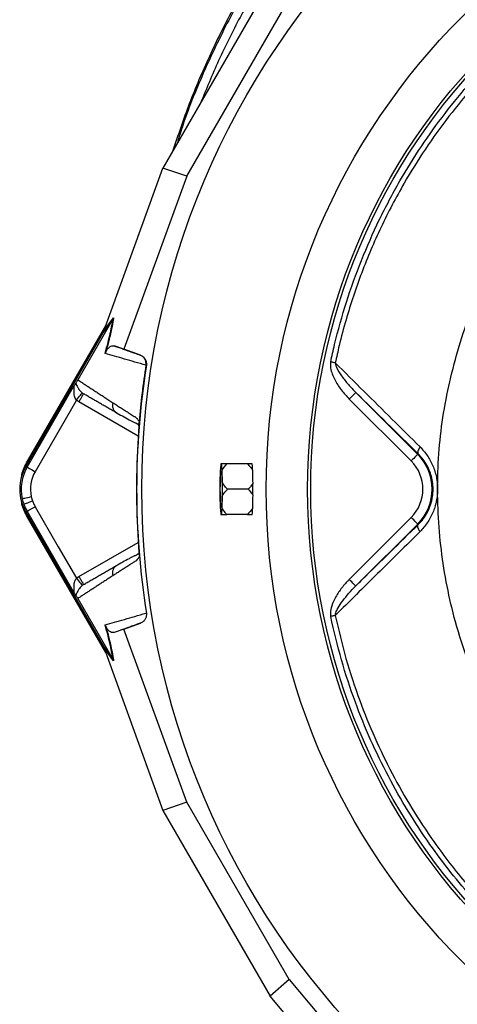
# Model space of a CAD drawing. Header units: millimetres. Extents: x 2336 to 3655, y 1807 to 4513.
# Tile 14 of 20: x 2336 to 2621, y 3549 to 4191. Entities that reach past the tile are written whole.
import ezdxf

# ---------------------------------------------------------------- set-up
doc = ezdxf.new("R2010")
doc.units = ezdxf.units.MM
doc.header["$LTSCALE"] = 2

msp = doc.modelspace()

# ---------------------------------------------------------------- linework, layer by layer
at = {"color": 7, "linetype": 'Continuous', "lineweight": 25}
for p, q in [((2498.98, 4215.18), (2429.08, 4094.12)), ((2444.63, 4088.85), (2511.31, 4204.35)), ((2390.73, 3988.52), (2429.08, 4094.12)), ((2444.63, 4088.85), (2429.08, 4094.12)), ((2444.63, 4088.85), (2403.66, 3976.06)), ((2390.51, 3987.93), (2396.9, 3996.61)), ((2340.82, 3903.12), (2391.75, 3991.35)), ((2396.39, 3995.54), (2373.6, 3956.07)), ((2396.4, 3995.56), (2390.03, 3986.89)), ((2390.03, 3986.89), (2339.72, 3899.75)), ((2341.18, 3902.91), (2390.93, 3989.09)), ((2403.66, 3976.06), (2397.27, 3978.22)), ((2414.36, 3972.18), (2403.66, 3976.06)), ((2414.12, 3972.25), (2414.36, 3972.18)), ((2418.24, 3965.6), (2417.97, 3965.69)), ((2340.57, 3899.26), (2370.63, 3951.33)), ((2554.72, 3947.86), (2595.02, 3907.56)), ((2372.7, 3942.91), (2345.76, 3896.26)), ((2374.33, 3941.79), (2372.7, 3942.91)), ((2590.78, 3903.32), (2550.47, 3943.62)), ((2398.23, 3935.1), (2398.92, 3934.53)), ((2413.42, 3927.86), (2413.41, 3927.69)), ((2595.35, 3907.89), (2595.02, 3907.56)), ((2340.82, 3903.12), (2341.18, 3902.91)), ((2467.23, 3901.31), (2466.78, 3901.31)), ((2484.16, 3901.31), (2470.74, 3901.31)), ((2340.57, 3899.26), (2339.72, 3899.75)), ((2466.43, 3897.13), (2466.21, 3889.04)), ((2467.8, 3889.04), (2467.58, 3897.13)), ((2484.62, 3884.86), (2471.2, 3884.86)), ((2466.21, 3880.68), (2466.43, 3872.59)), ((2467.58, 3872.59), (2467.8, 3880.68)), ((2340.57, 3870.46), (2339.72, 3869.96)), ((2339.72, 3869.96), (2390.03, 3782.82)), ((2466.78, 3868.41), (2467.23, 3868.41)), ((2484.16, 3868.41), (2470.74, 3868.41)), ((2340.82, 3866.6), (2341.18, 3866.81)), ((2391.75, 3778.37), (2340.82, 3866.6)), ((2390.93, 3780.63), (2341.18, 3866.81)), ((2550.42, 3826.05), (2590.78, 3866.4)), ((2595.02, 3862.16), (2554.67, 3821.8)), ((2595.35, 3861.82), (2595.02, 3862.16)), ((2413.41, 3842.03), (2413.42, 3841.86)), ((2398.92, 3835.19), (2398.23, 3834.62)), ((2372.7, 3826.8), (2374.33, 3827.92)), ((2373.6, 3813.65), (2396.39, 3774.18)), ((2417.97, 3804.03), (2418.24, 3804.11)), ((2403.66, 3793.66), (2397.27, 3791.49)), ((2403.66, 3793.66), (2414.36, 3797.54)), ((2444.63, 3680.87), (2403.66, 3793.66)), ((2414.36, 3797.54), (2414.12, 3797.47)), ((2390.03, 3782.82), (2396.4, 3774.16)), ((2396.9, 3773.11), (2390.51, 3781.78)), ((2390.73, 3781.19), (2429.08, 3675.6)), ((2444.63, 3680.87), (2429.08, 3675.6)), ((2511.31, 3565.37), (2444.63, 3680.87)), ((2429.08, 3675.6), (2498.98, 3554.54)), ((2511.31, 3565.37), (2498.98, 3554.54)), ((2511.31, 3565.37), (2588.51, 3473.49)), ((2571.25, 3468.52), (2498.98, 3554.54))]:
    msp.add_line(p, q, dxfattribs=at)
at = {"color": 8, "linetype": 'Continuous', "lineweight": 25}
for p, q in [((2412.97, 3919.49), (2374.33, 3941.79)), ((2374.33, 3827.92), (2412.97, 3850.23))]:
    msp.add_line(p, q, dxfattribs=at)
at = {"color": 7, "linetype": 'Continuous', "lineweight": 25, "flags": 128}
for points in [[(2541.32, 3967.15), (2540.97, 3967.22), (2540.62, 3967.29), (2540.25, 3967.37), (2539.88, 3967.45), (2539.5, 3967.53), (2539.11, 3967.61), (2538.73, 3967.69), (2538.34, 3967.77)], [(2372.7, 3942.91), (2373.41, 3943.8), (2374.1, 3944.66), (2374.74, 3945.45), (2375.31, 3946.15), (2375.77, 3946.73), (2376.13, 3947.17), (2376.36, 3947.46), (2376.46, 3947.58)], [(2554.72, 3947.86), (2554.62, 3947.77), (2554.37, 3947.52), (2553.98, 3947.12), (2553.45, 3946.6), (2552.81, 3945.96), (2552.08, 3945.23), (2551.29, 3944.44), (2550.47, 3943.62)], [(2595.02, 3907.56), (2594.93, 3907.46), (2594.68, 3907.21), (2594.28, 3906.82), (2593.75, 3906.29), (2593.11, 3905.65), (2592.39, 3904.92), (2591.6, 3904.14), (2590.78, 3903.32)], [(2596.55, 3912.39), (2596.06, 3911.69), (2595.67, 3910.99), (2595.36, 3910.33), (2595.15, 3909.7), (2595.04, 3909.13), (2595.04, 3908.64), (2595.15, 3908.22), (2595.35, 3907.89)], [(2338.95, 3898.34), (2339.09, 3898.68), (2341.18, 3902.91)], [(2340.57, 3899.26), (2340.7, 3899.19), (2341.02, 3899), (2341.51, 3898.72), (2342.15, 3898.35), (2342.93, 3897.9), (2343.82, 3897.39), (2344.77, 3896.84), (2345.76, 3896.26)], [(2466.42, 3884.86), (2466.44, 3887.75), (2466.49, 3890.48), (2466.57, 3892.88), (2466.68, 3894.82), (2466.8, 3896.17), (2466.94, 3896.87), (2467.08, 3896.87), (2467.21, 3896.17), (2467.34, 3894.82), (2467.44, 3892.88), (2467.52, 3890.48), (2467.57, 3887.75), (2467.59, 3884.86), (2467.57, 3881.96), (2467.52, 3879.24), (2467.44, 3876.83), (2467.34, 3874.9), (2467.21, 3873.54), (2467.08, 3872.85), (2466.94, 3872.85), (2466.8, 3873.54), (2466.68, 3874.9), (2466.57, 3876.83), (2466.49, 3879.24), (2466.44, 3881.96), (2466.42, 3884.86)], [(2337.38, 3878.71), (2337.52, 3878.74), (2337.88, 3878.82), (2338.43, 3878.94), (2339.16, 3879.1), (2340.04, 3879.29), (2341.04, 3879.51), (2342.12, 3879.75), (2343.23, 3879.99)], [(2338.4, 3875.15), (2338.54, 3875.2), (2338.88, 3875.32), (2339.42, 3875.51), (2340.12, 3875.76), (2340.97, 3876.07), (2341.93, 3876.41), (2342.97, 3876.78), (2344.04, 3877.17)], [(2341.18, 3866.81), (2339.09, 3871.04), (2338.95, 3871.37)], [(2370.63, 3818.38), (2353.8, 3847.54), (2340.57, 3870.46)], [(2345.76, 3873.45), (2360.85, 3847.33), (2372.7, 3826.8)], [(2595.02, 3862.16), (2594.93, 3862.25), (2594.68, 3862.5), (2594.28, 3862.9), (2593.75, 3863.43), (2593.11, 3864.07), (2592.39, 3864.79), (2591.6, 3865.58), (2590.78, 3866.4)], [(2596.55, 3857.33), (2596.07, 3858.04), (2595.67, 3858.73), (2595.36, 3859.39), (2595.15, 3860.02), (2595.04, 3860.58), (2595.04, 3861.08), (2595.15, 3861.5), (2595.35, 3861.82)], [(2372.7, 3826.8), (2373.41, 3825.92), (2374.1, 3825.06), (2374.74, 3824.27), (2375.31, 3823.57), (2375.77, 3822.99), (2376.13, 3822.54), (2376.36, 3822.26), (2376.46, 3822.14)], [(2554.67, 3821.8), (2554.57, 3821.9), (2554.32, 3822.15), (2553.93, 3822.54), (2553.4, 3823.07), (2552.76, 3823.71), (2552.03, 3824.44), (2551.24, 3825.23), (2550.42, 3826.05)], [(2541.32, 3802.58), (2540.97, 3802.51), (2540.62, 3802.43), (2540.25, 3802.36), (2539.88, 3802.28), (2539.5, 3802.2), (2539.11, 3802.11), (2538.72, 3802.03), (2538.33, 3801.95)]]:
    msp.add_lwpolyline(points, dxfattribs=at)
at = {"color": 7, "linetype": 'Continuous', "lineweight": 25}
for radius in [516.02, 435.02, 408, 406]:
    msp.add_circle((2931.32, 3884.86), radius, dxfattribs=at)
for centre, radius, start, end in [((2931.32, 3884.86), 519.4, 171.05652, 188.94348), ((2572.32, 3884.86), 32.1, 315, 45), ((2508.92, 3895.7), 42.51, 172.41502, 178.07177), ((2425.08, 3895.7), 42.52, 1.92958, 7.58445), ((2478.3, 3899.81), 9.03, 8.83086, 9.56522), ((2572.32, 3884.86), 26.1, 315, 45), ((2365.52, 3884.86), 29.79, 150, 210), ((2365.52, 3884.86), 28.81, 150, 192.32142), ((2365.52, 3884.86), 22.81, 150, 192.32142), ((2816.15, 3884.86), 349.96, 179.3155, 180.6845), ((2118.24, 3884.86), 349.59, 359.31478, 0.68522), ((2365.52, 3884.86), 28.81, 192.32142, 199.70424), ((2365.52, 3884.86), 28.81, 199.70424, 210), ((2365.52, 3884.86), 22.81, 192.32142, 199.70424), ((2365.52, 3884.86), 22.81, 199.70424, 210), ((2508.92, 3874.02), 42.51, 181.92823, 187.58498), ((2425.08, 3874.02), 42.52, 352.41555, 358.07042), ((2478.3, 3869.91), 9.03, 350.43478, 351.16914)]:
    msp.add_arc(centre, radius, start, end, dxfattribs=at)
for centre, major_axis, ratio, start_param, end_param in [((2389.19, 3985.87), (11.84, 32.46), 0.015428, 4.781806, 4.800012), ((2932.35, 3897.23), (36.91, 443.57), 0.999611, 1.653526, 1.673308), ((2932.35, 3872.48), (-36.91, 443.57), 0.999611, 1.468285, 1.488067), ((2389.19, 3783.85), (-11.84, 32.46), 0.015428, 4.624766, 4.642972)]:
    msp.add_ellipse(centre, major_axis=major_axis, ratio=ratio, start_param=start_param, end_param=end_param, dxfattribs=at)
for points, knots in [([(2606.92, 4364.02), (2603.52, 4361.11), (2591.61, 4350.93), (2572.55, 4332.03), (2549.83, 4307.38), (2528.61, 4281.41), (2508.8, 4254.29), (2490.55, 4226.1), (2473.92, 4196.97), (2459, 4166.97), (2445.88, 4136.35), (2438.84, 4115.37), (2435.35, 4104.98)], [0, 0, 0, 0, 0.042673, 0.149431, 0.255729, 0.362365, 0.469168, 0.575967, 0.682591, 0.78888, 0.895479, 1, 1, 1, 1]), ([(2605.37, 4361.34), (2599.28, 4355.97), (2583.59, 4342.11), (2560.27, 4317.74), (2535.34, 4288.64), (2512.46, 4257.98), (2491.53, 4225.95), (2472.58, 4192.66), (2456.04, 4158.19), (2444.54, 4130.54), (2439.51, 4114.16), (2438.21, 4109.93)], [0, 0, 0, 0, 0.0797034, 0.2055692, 0.3308781, 0.4558835, 0.5810389, 0.7064668, 0.8317903, 0.956477, 1, 1, 1, 1]), ([(2538.34, 3967.77), (2539.17, 3971.56), (2542.06, 3984.7), (2548.35, 4006.92), (2558.07, 4034.05), (2569.7, 4060.41), (2582.8, 4085.2), (2597.2, 4108.35), (2612.64, 4129.91), (2629.47, 4150.4), (2646.31, 4168.5), (2657.93, 4179.28), (2663.08, 4184.06)], [0, 0, 0, 0, 0.045792, 0.159051, 0.272601, 0.386151, 0.499411, 0.603676, 0.708167, 0.812658, 0.916924, 1, 1, 1, 1]), ([(2665.33, 4181.56), (2660.21, 4176.84), (2648.65, 4166.17), (2631.91, 4148.26), (2615.17, 4127.97), (2599.81, 4106.6), (2584.84, 4082.6), (2570.78, 4055.77), (2558.12, 4026.06), (2549.49, 4000.09), (2544.22, 3980.35), (2542.14, 3970.9), (2541.32, 3967.15)], [0, 0, 0, 0, 0.083038, 0.187289, 0.291768, 0.396247, 0.500498, 0.628504, 0.756721, 0.884727, 0.954198, 1, 1, 1, 1]), ([(2396.9, 3996.61), (2396.82, 3996.06), (2396.52, 3993.96), (2395.84, 3990.21), (2394.66, 3984.95), (2393.38, 3979.86), (2392.29, 3976.01), (2391.77, 3974.17)], [0, 0, 0, 0, 0.10666, 0.403143, 0.607796, 0.812344, 1, 1, 1, 1]), ([(2396.4, 3995.56), (2396.58, 3995.89), (2396.76, 3996.24), (2396.89, 3996.6), (2396.9, 3996.61)], [0, 0, 0, 0, 0.976224, 1, 1, 1, 1]), ([(2391.32, 3973.27), (2392.05, 3975.81), (2392.7, 3978.16), (2393.83, 3982.5), (2394.31, 3984.5), (2394.93, 3987.26), (2395.12, 3988.14), (2395.46, 3989.82), (2395.61, 3990.62), (2396.02, 3992.91), (2396.23, 3994.29), (2396.39, 3995.54)], [0, 0, 0, 0, 0.25, 0.25, 0.5, 0.5, 0.625, 0.625, 0.75, 0.75, 1, 1, 1, 1]), ([(2391.77, 3974.17), (2391.84, 3974.32), (2392.08, 3974.86), (2392.49, 3975.57), (2393, 3976.29), (2393.97, 3977.31), (2395.2, 3978.21), (2396.37, 3978.41), (2397.01, 3978.28), (2397.27, 3978.22)], [0, 0, 0, 0, 0.014357, 0.049627, 0.124372, 0.19944, 0.496383, 0.793753, 1, 1, 1, 1]), ([(2397.27, 3978.22), (2397.82, 3978.03), (2402.07, 3976.53), (2407.64, 3974.55), (2412.96, 3972.66), (2414.12, 3972.25)], [0, 0, 0, 0, 0.102589, 0.804819, 1, 1, 1, 1]), ([(2417.96, 3965.65), (2413.09, 3967.06), (2408.45, 3968.38), (2399.58, 3970.92), (2395.35, 3972.12), (2391.32, 3973.27)], [0, 0, 0, 0, 0.5, 0.5, 1, 1, 1, 1]), ([(2417.97, 3965.69), (2418.01, 3966.36), (2418.09, 3967.71), (2417.36, 3969.63), (2416.06, 3971.26), (2414.82, 3971.99), (2414.13, 3972.25), (2414.12, 3972.25)], [0, 0, 0, 0, 0.243076, 0.486112, 0.730219, 0.994534, 1, 1, 1, 1]), ([(2414.36, 3972.18), (2415.01, 3971.94), (2415.61, 3971.6), (2416.68, 3970.71), (2417.13, 3970.18), (2417.66, 3969.29), (2417.8, 3968.98), (2418.05, 3968.33), (2418.14, 3968), (2418.34, 3966.98), (2418.35, 3966.29), (2418.24, 3965.6)], [0, 0, 0, 0, 0.25, 0.25, 0.5, 0.5, 0.625, 0.625, 0.75, 0.75, 1, 1, 1, 1]), ([(2538.34, 3967.77), (2538.26, 3967.32), (2538.06, 3966.01), (2538.28, 3963.33), (2539.22, 3959.92), (2541.43, 3955.08), (2545.03, 3949.45), (2548.66, 3945.56), (2550.47, 3943.62)], [0, 0, 0, 0, 0.049176, 0.143075, 0.285636, 0.428722, 0.714063, 1, 1, 1, 1]), ([(2541.32, 3967.15), (2547.53, 3961), (2565.84, 3942.88), (2584.33, 3924.52), (2596.55, 3912.39)], [0, 0, 0, 0, 0.339249, 1, 1, 1, 1]), ([(2541.32, 3967.15), (2541.36, 3966.84), (2541.49, 3965.89), (2542.63, 3962.89), (2545.44, 3958.44), (2549.75, 3952.97), (2553.06, 3949.56), (2554.72, 3947.86)], [0, 0, 0, 0, 0.038624, 0.120561, 0.400424, 0.700095, 1, 1, 1, 1]), ([(2372.2, 3953.84), (2372.12, 3953.72), (2372.03, 3953.58), (2371.81, 3953.24), (2371.69, 3953.05), (2371.41, 3952.62), (2371.27, 3952.38), (2370.96, 3951.88), (2370.8, 3951.6), (2370.63, 3951.33)], [0, 0, 0, 0, 0.25, 0.25, 0.5, 0.5, 0.75, 0.75, 1, 1, 1, 1]), ([(2372.7, 3942.91), (2372.35, 3943.29), (2372.1, 3943.72), (2371.69, 3944.62), (2371.54, 3945.09), (2371.21, 3946.5), (2371.13, 3947.44), (2371.11, 3948.79), (2371.12, 3949.24), (2371.15, 3950.1), (2371.17, 3950.52), (2371.19, 3951.08), (2371.19, 3951.26), (2371.17, 3951.55), (2371.14, 3951.67), (2371.04, 3951.76), (2370.97, 3951.73), (2370.81, 3951.58), (2370.72, 3951.47), (2370.63, 3951.33)], [0, 0, 0, 0, 0.125, 0.125, 0.25, 0.25, 0.5, 0.5, 0.625, 0.625, 0.75, 0.75, 0.8125, 0.8125, 0.875, 0.875, 0.9375, 0.9375, 1, 1, 1, 1]), ([(2372.2, 3953.84), (2372.36, 3954.06), (2372.53, 3954.32), (2372.85, 3954.82), (2372.97, 3955.02), (2373.18, 3955.36), (2373.26, 3955.48), (2373.42, 3955.75), (2373.5, 3955.89), (2373.58, 3956.04)], [0, 0, 0, 0, 0.5, 0.5, 0.75, 0.75, 0.875, 0.875, 1, 1, 1, 1]), ([(2372.2, 3953.84), (2372.4, 3953.57), (2372.59, 3953.18), (2373.02, 3952.27), (2373.26, 3951.76), (2373.86, 3950.67), (2374.21, 3950.07), (2374.9, 3949.15), (2375.16, 3948.83), (2375.75, 3948.2), (2376.08, 3947.88), (2376.46, 3947.58)], [0, 0, 0, 0, 0.25, 0.25, 0.5, 0.5, 0.75, 0.75, 0.875, 0.875, 1, 1, 1, 1]), ([(2373.6, 3956.07), (2373.97, 3955.83), (2374.7, 3955.36), (2375.81, 3954.63), (2376.93, 3953.9), (2378.06, 3953.17), (2379.2, 3952.42), (2380.35, 3951.67), (2381.52, 3950.91), (2382.7, 3950.15), (2383.88, 3949.37), (2385.08, 3948.59), (2386.3, 3947.8), (2387.52, 3947.01), (2388.76, 3946.21), (2390.01, 3945.4), (2391.27, 3944.58), (2392.54, 3943.75), (2393.82, 3942.92), (2395.12, 3942.08), (2396, 3941.52), (2396.44, 3941.23)], [0, 0, 0, 0, 0.055211, 0.1101282, 0.1647529, 0.2190862, 0.2731293, 0.3268835, 0.38035, 0.4335301, 0.4864251, 0.5390363, 0.5913651, 0.6434129, 0.6951811, 0.7466711, 0.7978843, 0.8488223, 0.8994865, 0.9498786, 1, 1, 1, 1]), ([(2374.33, 3941.79), (2374.73, 3942.47), (2375.12, 3943.15), (2375.84, 3944.41), (2376.18, 3944.99), (2376.73, 3945.95), (2376.96, 3946.33), (2377.26, 3946.85), (2377.33, 3946.99), (2377.33, 3946.99)], [0, 0, 0, 0, 0.25, 0.25, 0.5, 0.5, 0.75, 0.75, 1, 1, 1, 1]), ([(2398.92, 3934.53), (2398.49, 3934.77), (2397.63, 3935.27), (2396.37, 3936), (2395.11, 3936.73), (2393.86, 3937.45), (2392.61, 3938.17), (2391.38, 3938.88), (2390.16, 3939.58), (2388.95, 3940.28), (2387.74, 3940.98), (2386.55, 3941.67), (2385.36, 3942.35), (2384.19, 3943.03), (2383.02, 3943.71), (2381.86, 3944.37), (2380.72, 3945.04), (2379.58, 3945.69), (2378.45, 3946.35), (2377.71, 3946.77), (2377.33, 3946.99)], [0, 0, 0, 0, 0.052635, 0.105608, 0.158921, 0.212573, 0.266566, 0.320902, 0.37558, 0.430604, 0.485973, 0.541688, 0.597751, 0.654162, 0.710923, 0.768034, 0.825496, 0.883311, 0.941478, 1, 1, 1, 1]), ([(2396.44, 3941.23), (2396.85, 3940.97), (2397.67, 3940.44), (2398.92, 3939.63), (2400.18, 3938.82), (2401.45, 3938), (2403.12, 3936.93), (2405.21, 3935.59), (2407.34, 3934.23), (2409.07, 3933.12), (2410.11, 3932.46), (2410.86, 3931.97), (2411.29, 3931.66), (2411.65, 3931.37), (2412, 3931.04), (2412.36, 3930.63), (2412.75, 3930.12), (2413.14, 3929.54), (2413.39, 3929.11), (2413.51, 3928.9)], [0, 0, 0, 0, 0.077777, 0.1552, 0.232272, 0.308995, 0.385372, 0.530526, 0.674474, 0.747423, 0.819615, 0.846383, 0.869761, 0.889755, 0.906383, 0.929523, 0.9528, 0.976272, 1, 1, 1, 1]), ([(2398.18, 3935.04), (2401.14, 3933.39), (2405.34, 3931.05), (2409.87, 3928.47), (2412.14, 3927.9), (2413.03, 3926.55), (2413.35, 3926.07)], [0, 0, 0, 0, 0.578265, 0.819399, 0.935238, 1, 1, 1, 1]), ([(2413.41, 3927.69), (2413.41, 3927.59), (2413.4, 3927.41), (2413.39, 3927.12), (2413.38, 3926.81), (2413.37, 3926.48), (2413.35, 3926.15), (2413.34, 3925.8), (2413.32, 3925.43), (2413.3, 3925.05), (2413.28, 3924.66), (2413.26, 3924.25), (2413.23, 3923.83), (2413.21, 3923.39), (2413.17, 3922.81), (2413.13, 3922.07), (2413.07, 3921.16), (2413.02, 3920.23), (2412.96, 3919.28), (2412.92, 3918.65), (2412.9, 3918.33)], [0, 0, 0, 0, 0.044249, 0.088103, 0.131644, 0.174954, 0.21812, 0.261226, 0.304357, 0.347601, 0.391041, 0.434763, 0.478847, 0.523375, 0.568424, 0.654803, 0.740537, 0.826241, 0.912528, 1, 1, 1, 1]), ([(2413.51, 3928.9), (2413.51, 3928.82), (2413.49, 3928.67), (2413.47, 3928.45), (2413.46, 3928.24), (2413.44, 3928.04), (2413.42, 3927.92), (2413.42, 3927.86)], [0, 0, 0, 0, 0.212576, 0.416535, 0.614103, 0.807726, 1, 1, 1, 1]), ([(2595.35, 3861.82), (2596.47, 3863.02), (2598.73, 3865.43), (2601.45, 3869.8), (2603.55, 3874.71), (2604.77, 3879.8), (2605.15, 3884.94), (2604.77, 3889.72), (2603.73, 3894.26), (2602.12, 3898.49), (2599.92, 3902.46), (2597.6, 3905.58), (2595.97, 3907.26), (2595.35, 3907.89)], [0, 0, 0, 0, 0.102063, 0.206746, 0.307094, 0.411347, 0.500314, 0.59264, 0.676465, 0.762711, 0.852684, 0.944762, 1, 1, 1, 1]), ([(2596.55, 3912.39), (2597.41, 3911.53), (2598.23, 3910.63), (2599.8, 3908.74), (2600.55, 3907.75), (2601.94, 3905.7), (2602.59, 3904.64), (2603.5, 3902.98), (2603.79, 3902.42), (2604.35, 3901.26), (2604.62, 3900.68), (2605.87, 3897.72), (2606.64, 3895.25), (2607.43, 3891.39), (2607.63, 3890.07), (2607.9, 3887.44), (2608.03, 3884.81), (2607.89, 3882.18), (2607.62, 3879.56), (2607.42, 3878.24), (2606.62, 3874.39), (2605.85, 3871.94), (2604.6, 3869), (2604.33, 3868.42), (2603.78, 3867.27), (2603.48, 3866.71), (2602.57, 3865.04), (2601.92, 3863.98), (2599.83, 3860.91), (2598.27, 3859.04), (2596.55, 3857.33)], [0, 0, 0, 0, 0.0625, 0.0625, 0.125, 0.125, 0.1875, 0.1875, 0.21875, 0.21875, 0.25, 0.25, 0.375, 0.375, 0.4375, 0.4375, 0.5, 0.5625, 0.5625, 0.625, 0.625, 0.75, 0.75, 0.78125, 0.78125, 0.8125, 0.8125, 0.875, 0.875, 1, 1, 1, 1]), ([(2336.94, 3892.6), (2337, 3893.17), (2337.42, 3896.91), (2339.26, 3900.27), (2340.82, 3903.12)], [0, 0, 0, 0, 0.153545, 1, 1, 1, 1]), ([(2470.74, 3901.31), (2470.08, 3901.31), (2468.75, 3901.31), (2467.74, 3901.31), (2467.23, 3901.31)], [0, 0, 0, 0, 0.498187, 1, 1, 1, 1]), ([(2467.58, 3897.13), (2467.6, 3897.17), (2468.39, 3898.69), (2469.58, 3900.02), (2470.74, 3901.31)], [0, 0, 0, 0, 0.02562, 1, 1, 1, 1]), ([(2484.16, 3901.31), (2484.78, 3900.68), (2486.01, 3899.45), (2486.96, 3898.04), (2487.42, 3897.35)], [0, 0, 0, 0, 0.506633, 1, 1, 1, 1]), ([(2487.21, 3901.31), (2486.34, 3901.31), (2485.43, 3901.31), (2484.23, 3901.31), (2484.16, 3901.31)], [0, 0, 0, 0, 0.944003, 1, 1, 1, 1]), ([(2487.42, 3897.35), (2487.39, 3898.42), (2487.34, 3900.04), (2487.26, 3900.9), (2487.23, 3901.19)], [0, 0, 0, 0, 0.653625, 1, 1, 1, 1]), ([(2471.2, 3884.86), (2470.32, 3885.75), (2469.04, 3887.06), (2468.1, 3888.56), (2467.8, 3889.04)], [0, 0, 0, 0, 0.68242, 1, 1, 1, 1]), ([(2487.51, 3888.55), (2487.03, 3887.82), (2486.18, 3886.52), (2485.09, 3885.36), (2484.62, 3884.86)], [0, 0, 0, 0, 0.561523, 1, 1, 1, 1]), ([(2487.51, 3881.17), (2487.51, 3882.39), (2487.51, 3883.62), (2487.51, 3886.09), (2487.51, 3887.34), (2487.51, 3888.55)], [0, 0, 0, 0, 0.5, 0.5, 1, 1, 1, 1]), ([(2467.8, 3880.68), (2468.46, 3881.66), (2469.46, 3883.13), (2470.76, 3884.42), (2471.2, 3884.86)], [0, 0, 0, 0, 0.662988, 1, 1, 1, 1]), ([(2484.62, 3884.86), (2485.52, 3883.87), (2486.59, 3882.7), (2487.38, 3881.38), (2487.51, 3881.17)], [0, 0, 0, 0, 0.843882, 1, 1, 1, 1]), ([(2340.82, 3866.6), (2339.3, 3869.45), (2337.28, 3873.25), (2336.86, 3877.47), (2336.76, 3878.52)], [0, 0, 0, 0, 0.752144, 1, 1, 1, 1]), ([(2340.57, 3870.46), (2340.68, 3870.52), (2340.92, 3870.66), (2342.32, 3871.47), (2344.04, 3872.46), (2345.2, 3873.13), (2345.76, 3873.45)], [0, 0, 0, 0, 0.2707, 0.562315, 0.789294, 1, 1, 1, 1]), ([(2467.23, 3868.41), (2467.79, 3868.41), (2468.82, 3868.41), (2470.14, 3868.41), (2470.74, 3868.41)], [0, 0, 0, 0, 0.55134, 1, 1, 1, 1]), ([(2470.74, 3868.41), (2470.18, 3869.01), (2468.96, 3870.3), (2468.06, 3871.79), (2467.58, 3872.59)], [0, 0, 0, 0, 0.461378, 1, 1, 1, 1]), ([(2487.42, 3872.37), (2486.43, 3871.01), (2485.42, 3869.64), (2484.18, 3868.42), (2484.16, 3868.41)], [0, 0, 0, 0, 0.987551, 1, 1, 1, 1]), ([(2484.16, 3868.41), (2484.73, 3868.41), (2485.91, 3868.41), (2486.76, 3868.41), (2487.21, 3868.41)], [0, 0, 0, 0, 0.479807, 1, 1, 1, 1]), ([(2487.23, 3868.52), (2487.23, 3868.58), (2487.31, 3869.23), (2487.38, 3870.49), (2487.42, 3872.07), (2487.42, 3872.37)], [0, 0, 0, 0, 0.075429, 0.827246, 1, 1, 1, 1]), ([(2554.67, 3821.8), (2556.02, 3823.13), (2569.5, 3836.39), (2583.11, 3849.78), (2595.35, 3861.82)], [0, 0, 0, 0, 0.100222, 1, 1, 1, 1]), ([(2596.55, 3857.33), (2587.26, 3848.11), (2578.03, 3838.95), (2559.63, 3820.71), (2550.46, 3811.63), (2541.32, 3802.58)], [0, 0, 0, 0, 0.5, 0.5, 1, 1, 1, 1]), ([(2412.89, 3851.39), (2412.95, 3850.48), (2413.07, 3848.63), (2413.22, 3846.02), (2413.33, 3843.97), (2413.36, 3843.19), (2413.36, 3842.92)], [0, 0, 0, 0, 0.2720353, 0.5514716, 0.8450216, 1, 1, 1, 1]), ([(2412.9, 3851.39), (2412.91, 3851.23), (2412.93, 3850.91), (2412.96, 3850.43), (2412.99, 3849.96), (2413.02, 3849.49), (2413.05, 3849.02), (2413.07, 3848.56), (2413.1, 3848.11), (2413.13, 3847.66), (2413.16, 3847.21), (2413.19, 3846.64), (2413.23, 3845.95), (2413.27, 3845.17), (2413.31, 3844.44), (2413.34, 3843.76), (2413.37, 3843.13), (2413.4, 3842.55), (2413.41, 3842.2), (2413.41, 3842.03)], [0, 0, 0, 0, 0.043919, 0.087472, 0.13073, 0.173768, 0.216664, 0.259492, 0.30233, 0.345255, 0.388344, 0.431671, 0.51489, 0.596546, 0.677156, 0.757259, 0.837405, 0.91814, 1, 1, 1, 1]), ([(2412.95, 3842.95), (2412.75, 3842.73), (2411.97, 3841.82), (2410.53, 3841.41), (2408.78, 3840.52), (2406.2, 3839.22), (2402.68, 3837.26), (2399.73, 3835.57), (2398.18, 3834.68)], [0, 0, 0, 0, 0.038406, 0.157587, 0.27726, 0.405506, 0.68637, 1, 1, 1, 1]), ([(2413.51, 3840.82), (2413.44, 3840.7), (2413.3, 3840.45), (2413.09, 3840.1), (2412.87, 3839.78), (2412.66, 3839.47), (2412.44, 3839.18), (2412.21, 3838.92), (2411.99, 3838.67), (2411.76, 3838.45), (2411.47, 3838.18), (2411.06, 3837.87), (2410.45, 3837.47), (2409.71, 3837), (2408.87, 3836.47), (2407.47, 3835.58), (2405.57, 3834.36), (2403.2, 3832.84), (2400.9, 3831.36), (2398.64, 3829.9), (2397.17, 3828.96), (2396.44, 3828.48)], [0, 0, 0, 0, 0.013423, 0.026738, 0.039956, 0.053088, 0.066144, 0.079134, 0.09207, 0.104963, 0.117824, 0.141662, 0.172831, 0.217057, 0.263491, 0.312127, 0.449156, 0.58733, 0.723761, 0.861313, 1, 1, 1, 1]), ([(2377.33, 3822.73), (2377.73, 3822.96), (2378.51, 3823.41), (2379.71, 3824.1), (2380.92, 3824.8), (2382.13, 3825.5), (2383.36, 3826.21), (2384.6, 3826.92), (2385.85, 3827.64), (2387.11, 3828.37), (2388.38, 3829.1), (2389.66, 3829.84), (2390.95, 3830.59), (2392.25, 3831.34), (2393.56, 3832.1), (2394.88, 3832.86), (2396.22, 3833.63), (2397.56, 3834.4), (2398.47, 3834.93), (2398.92, 3835.19)], [0, 0, 0, 0, 0.061953, 0.123509, 0.18467, 0.245435, 0.305808, 0.365787, 0.425376, 0.484574, 0.543383, 0.601804, 0.659839, 0.717488, 0.774754, 0.831636, 0.888137, 0.944258, 1, 1, 1, 1]), ([(2370.63, 3818.38), (2370.72, 3818.25), (2370.81, 3818.13), (2370.97, 3817.98), (2371.04, 3817.96), (2371.14, 3818.05), (2371.16, 3818.17), (2371.19, 3818.46), (2371.19, 3818.64), (2371.17, 3819.2), (2371.15, 3819.62), (2371.12, 3820.48), (2371.11, 3820.92), (2371.13, 3822.27), (2371.21, 3823.22), (2371.54, 3824.62), (2371.68, 3825.09), (2371.99, 3825.77), (2372.11, 3825.99), (2372.37, 3826.41), (2372.53, 3826.62), (2372.7, 3826.8)], [0, 0, 0, 0, 0.0625, 0.0625, 0.125, 0.125, 0.1875, 0.1875, 0.25, 0.25, 0.375, 0.375, 0.5, 0.5, 0.75, 0.75, 0.875, 0.875, 0.9375, 0.9375, 1, 1, 1, 1]), ([(2396.44, 3828.48), (2396.04, 3828.23), (2395.25, 3827.71), (2394.07, 3826.95), (2392.91, 3826.2), (2391.75, 3825.45), (2390.61, 3824.71), (2389.47, 3823.97), (2388.34, 3823.24), (2387.23, 3822.52), (2386.12, 3821.8), (2385.03, 3821.09), (2383.94, 3820.38), (2382.87, 3819.68), (2381.8, 3818.99), (2380.74, 3818.3), (2379.69, 3817.62), (2378.65, 3816.94), (2377.63, 3816.27), (2376.61, 3815.6), (2375.59, 3814.94), (2374.59, 3814.29), (2373.93, 3813.86), (2373.6, 3813.65)], [0, 0, 0, 0, 0.045336, 0.090894, 0.136674, 0.182678, 0.228907, 0.275362, 0.322044, 0.368954, 0.416093, 0.463462, 0.511063, 0.558896, 0.606962, 0.655262, 0.703798, 0.752569, 0.801578, 0.850824, 0.900309, 0.950034, 1, 1, 1, 1]), ([(2374.33, 3827.92), (2374.73, 3827.24), (2375.12, 3826.56), (2375.84, 3825.31), (2376.18, 3824.73), (2376.73, 3823.77), (2376.96, 3823.38), (2377.26, 3822.86), (2377.33, 3822.73), (2377.33, 3822.73)], [0, 0, 0, 0, 0.25, 0.25, 0.5, 0.5, 0.75, 0.75, 1, 1, 1, 1]), ([(2550.42, 3826.05), (2549.99, 3825.6), (2547.87, 3823.44), (2544.37, 3819.27), (2540.76, 3813.51), (2538.6, 3808.16), (2537.97, 3804.29), (2538.25, 3802.43), (2538.33, 3801.95)], [0, 0, 0, 0, 0.0671984, 0.3269951, 0.5862951, 0.7971125, 0.9478511, 1, 1, 1, 1]), ([(2372.2, 3815.88), (2372.12, 3816), (2372.03, 3816.14), (2371.81, 3816.47), (2371.69, 3816.67), (2371.41, 3817.1), (2371.27, 3817.34), (2370.96, 3817.84), (2370.8, 3818.11), (2370.63, 3818.38)], [0, 0, 0, 0, 0.25, 0.25, 0.5, 0.5, 0.75, 0.75, 1, 1, 1, 1]), ([(2376.46, 3822.14), (2376.08, 3821.83), (2375.75, 3821.52), (2375.16, 3820.89), (2374.9, 3820.57), (2374.22, 3819.65), (2373.86, 3819.05), (2373.26, 3817.95), (2373.02, 3817.45), (2372.59, 3816.54), (2372.4, 3816.15), (2372.2, 3815.88)], [0, 0, 0, 0, 0.125, 0.125, 0.25, 0.25, 0.5, 0.5, 0.75, 0.75, 1, 1, 1, 1]), ([(2541.32, 3802.58), (2541.36, 3802.9), (2541.56, 3804.3), (2542.85, 3807.11), (2545.41, 3811.23), (2549.08, 3815.91), (2552.36, 3819.49), (2554.27, 3821.41), (2554.67, 3821.8)], [0, 0, 0, 0, 0.041043, 0.176424, 0.385402, 0.656962, 0.92872, 1, 1, 1, 1]), ([(2373.6, 3813.65), (2373.43, 3813.94), (2373.27, 3814.22), (2372.98, 3814.69), (2372.86, 3814.88), (2372.64, 3815.23), (2372.54, 3815.38), (2372.36, 3815.64), (2372.28, 3815.76), (2372.2, 3815.88)], [0, 0, 0, 0, 0.25, 0.25, 0.5, 0.5, 0.75, 0.75, 1, 1, 1, 1]), ([(2418.24, 3804.11), (2418.35, 3803.42), (2418.34, 3802.74), (2418.07, 3801.37), (2417.83, 3800.72), (2417.3, 3799.83), (2417.1, 3799.55), (2416.65, 3799.03), (2416.41, 3798.78), (2415.6, 3798.12), (2415.01, 3797.78), (2414.36, 3797.54)], [0, 0, 0, 0, 0.25, 0.25, 0.5, 0.5, 0.625, 0.625, 0.75, 0.75, 1, 1, 1, 1]), ([(2391.32, 3796.44), (2395.35, 3797.6), (2399.58, 3798.8), (2408.45, 3801.33), (2413.09, 3802.66), (2417.96, 3804.07)], [0, 0, 0, 0, 0.5, 0.5, 1, 1, 1, 1]), ([(2663.03, 3585.93), (2657.54, 3591.03), (2646.54, 3601.23), (2631.1, 3617.73), (2616.49, 3635.09), (2602.2, 3654.2), (2588.5, 3675.04), (2575.58, 3697.78), (2564.09, 3721.46), (2553.84, 3746.78), (2544.94, 3773.58), (2540.53, 3792.48), (2538.33, 3801.95)], [0, 0, 0, 0, 0.088677, 0.177354, 0.267166, 0.356979, 0.459493, 0.562006, 0.666289, 0.770572, 0.884985, 1, 1, 1, 1]), ([(2541.32, 3802.58), (2543.5, 3793.21), (2547.87, 3774.45), (2556.68, 3747.93), (2566.81, 3722.92), (2578.17, 3699.48), (2591.01, 3676.82), (2603.77, 3657.39), (2615.92, 3640.95), (2629.05, 3624.75), (2645.17, 3606.84), (2658.46, 3594.44), (2665.1, 3588.23)], [0, 0, 0, 0, 0.114719, 0.229438, 0.332727, 0.436237, 0.539746, 0.643034, 0.713194, 0.783353, 0.891677, 1, 1, 1, 1]), ([(2396.39, 3774.18), (2396.23, 3775.43), (2396.02, 3776.81), (2395.61, 3779.09), (2395.46, 3779.89), (2395.12, 3781.58), (2394.93, 3782.46), (2394.31, 3785.22), (2393.83, 3787.22), (2392.7, 3791.56), (2392.05, 3793.91), (2391.32, 3796.44)], [0, 0, 0, 0, 0.25, 0.25, 0.375, 0.375, 0.5, 0.5, 0.75, 0.75, 1, 1, 1, 1]), ([(2391.77, 3795.55), (2392.29, 3793.71), (2393.38, 3789.85), (2394.66, 3784.76), (2395.84, 3779.5), (2396.52, 3775.75), (2396.82, 3773.66), (2396.9, 3773.11)], [0, 0, 0, 0, 0.187656, 0.392204, 0.596857, 0.89334, 1, 1, 1, 1]), ([(2397.27, 3791.49), (2396.92, 3791.43), (2396.22, 3791.29), (2395.11, 3791.67), (2394.13, 3792.3), (2393.4, 3792.98), (2392.88, 3793.6), (2392.44, 3794.25), (2392.11, 3794.79), (2391.84, 3795.41), (2391.77, 3795.55)], [0, 0, 0, 0, 0.276314, 0.544227, 0.717559, 0.828271, 0.898432, 0.942707, 0.987325, 1, 1, 1, 1]), ([(2414.12, 3797.47), (2413.32, 3797.18), (2408.35, 3795.42), (2402.74, 3793.43), (2398.15, 3791.8), (2397.27, 3791.49)], [0, 0, 0, 0, 0.133371, 0.835601, 1, 1, 1, 1]), ([(2396.9, 3773.11), (2396.89, 3773.11), (2396.76, 3773.48), (2396.58, 3773.82), (2396.4, 3774.16)], [0, 0, 0, 0, 0.023776, 1, 1, 1, 1])]:
    msp.add_open_spline(points, degree=3, knots=knots, dxfattribs=at)
at = {"color": 8, "linetype": 'Continuous', "lineweight": 25}
for points, knots in [([(2595.95, 4345.02), (2590.41, 4339.84), (2575.68, 4326.05), (2553.6, 4301.64), (2531.04, 4273.78), (2511.47, 4246.3), (2494.54, 4219.75), (2479.07, 4192.4), (2465.16, 4164.7), (2457.34, 4145.73), (2453.51, 4136.44)], [0, 0, 0, 0, 0.089269, 0.237785, 0.387358, 0.511507, 0.635039, 0.758294, 0.881615, 1, 1, 1, 1]), ([(2734.33, 3626.11), (2729.76, 3629.68), (2717.82, 3638.99), (2700.26, 3656.11), (2681.63, 3677.02), (2665.04, 3699.3), (2650.51, 3722.71), (2638.04, 3747.07), (2627.59, 3772.36), (2619.61, 3797.29), (2613.9, 3821.65), (2610.14, 3845.25), (2608.09, 3869.09), (2607.79, 3892.99), (2609.27, 3916.79), (2612.64, 3940.38), (2617.77, 3963.67), (2624.5, 3986.59), (2632.67, 4009.02), (2642.53, 4031.88), (2654.25, 4055.06), (2668.05, 4078.35), (2683.36, 4100.71), (2700.14, 4121.95), (2718.46, 4142.32), (2731.93, 4154.8), (2738.79, 4161.16)], [0, 0, 0, 0, 0.02836, 0.074122, 0.119887, 0.165487, 0.210019, 0.254703, 0.299388, 0.34392, 0.382793, 0.421826, 0.460907, 0.499928, 0.538792, 0.577595, 0.616524, 0.655534, 0.694534, 0.733398, 0.777457, 0.821666, 0.865921, 0.910118, 0.954167, 1, 1, 1, 1]), ([(2396.44, 3941.23), (2396.31, 3940.6), (2396.03, 3939.3), (2396.45, 3937.35), (2397.22, 3935.86), (2397.98, 3935.29), (2398.23, 3935.1)], [0, 0, 0, 0, 0.2758161, 0.5676125, 0.8594122, 1, 1, 1, 1]), ([(2398.23, 3834.62), (2397.98, 3834.43), (2397.22, 3833.85), (2396.45, 3832.37), (2396.03, 3830.42), (2396.31, 3829.12), (2396.44, 3828.48)], [0, 0, 0, 0, 0.140588, 0.432388, 0.724184, 1, 1, 1, 1])]:
    msp.add_open_spline(points, degree=3, knots=knots, dxfattribs=at)
at = {"color": 7, "linetype": 'Continuous', "lineweight": 25}
for points in [[(2396.39, 3995.54), (2396.39, 3995.54), (2396.4, 3995.55), (2396.4, 3995.56)], [(2390.51, 3987.93), (2390.38, 3987.57), (2390.22, 3987.22), (2390.03, 3986.89)], [(2391.77, 3974.17), (2391.65, 3973.86), (2391.5, 3973.56), (2391.32, 3973.27)], [(2417.97, 3965.67), (2417.01, 3959.57), (2415.3, 3947.33), (2414.04, 3935.05), (2413.51, 3928.9)], [(2376.46, 3947.58), (2376.74, 3947.36), (2377.03, 3947.16), (2377.33, 3946.99)], [(2595.35, 3907.89), (2581.72, 3921.31), (2568.19, 3934.62), (2554.72, 3947.86)], [(2412.9, 3918.33), (2411.46, 3896.05), (2411.46, 3873.67), (2412.9, 3851.39)], [(2377.33, 3822.73), (2377.03, 3822.55), (2376.74, 3822.35), (2376.46, 3822.14)], [(2391.77, 3795.55), (2391.65, 3795.86), (2391.5, 3796.16), (2391.32, 3796.44)], [(2390.03, 3782.82), (2390.22, 3782.49), (2390.38, 3782.14), (2390.51, 3781.78)], [(2396.4, 3774.16), (2396.4, 3774.17), (2396.39, 3774.17), (2396.39, 3774.18)]]:
    msp.add_open_spline(points, degree=3, dxfattribs=at)

doc.saveas('drawing.dxf')
